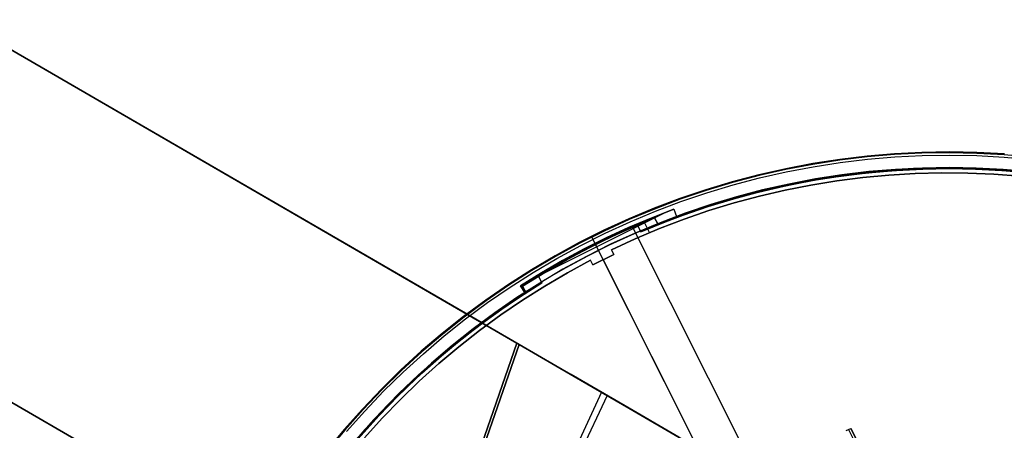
# Model space of a CAD drawing. Header units: millimetres. Extents: x 10871 to 12032, y -2698 to -1680.
# Tile 181 of 183: x 11273 to 11462, y -1948 to -1869. Entities that reach past the tile are written whole.
import ezdxf

# ---------------------------------------------------------------- set-up
doc = ezdxf.new("R2010")
doc.units = ezdxf.units.MM
for name, color, linetype in [('1', 7, 'Continuous'), ('color', 7, 'Continuous'), ('luz', 7, 'Continuous')]:
    doc.layers.add(name, color=color, linetype=linetype)

msp = doc.modelspace()

# ---------------------------------------------------------------- linework, layer by layer
at = {"layer": '1', "color": 7, "true_color": 0xffffff}
for p, q in [((11368.47, -1931.04, 60.04), (11261.26, -1868.87, 51.89)), ((11261.26, -1868.87, 51.89), (11368.47, -1931.04, 60.04)), ((11368.93, -1931.31, 53.97), (11261.59, -1869.07, 46.12)), ((11261.59, -1869.07, 46.12), (11368.93, -1931.31, 53.97)), ((11361.81, -1927.18, 53.34), (11284.25, -1882.19, 53.34)), ((11349.01, -1987.3, 62.69), (11195.61, -1898.74, 56.8)), ((11195.85, -1898.87, 50.99), (11349.37, -1987.51, 56.66)), ((11329.45, -2043.87, 65.37), (11368.47, -1931.04, 60.04)), ((11368.47, -1931.04, 60.04), (11329.45, -2043.87, 65.37)), ((11329.73, -2044.04, 59.36), (11368.93, -1931.31, 53.97)), ((11368.93, -1931.31, 53.97), (11329.73, -2044.04, 59.36)), ((11368.47, -1931.04, 60.04), (11378.9, -1937.1, 61.25)), ((11378.9, -1937.1, 61.25), (11368.47, -1931.04, 60.04)), ((11379.49, -1937.44, 55.2), (11368.93, -1931.31, 53.97)), ((11368.93, -1931.31, 53.97), (11379.49, -1937.44, 55.2)), ((11378.9, -1937.1, 61.25), (11389.28, -1943.13, 62.87)), ((11389.28, -1943.13, 62.87), (11378.9, -1937.1, 61.25)), ((11390, -1943.55, 56.85), (11379.49, -1937.44, 55.2)), ((11379.49, -1937.44, 55.2), (11390, -1943.55, 56.85)), ((11384.75, -1940.5, 55.97), (11335.12, -2047.22, 59.57)), ((11385.83, -1941.13, 62.29), (11335.54, -2047.46, 65.61)), ((11389.28, -1943.13, 62.87), (11399.62, -1949.13, 64.9)), ((11399.62, -1949.13, 64.9), (11389.28, -1943.13, 62.87)), ((11400.46, -1949.63, 58.9), (11390, -1943.55, 56.85)), ((11390, -1943.55, 56.85), (11400.46, -1949.63, 58.9))]:
    msp.add_line(p, q, dxfattribs=at)
at = {"layer": 'color', "color": 254, "true_color": 0xcad1ee}
for p, q in [((11430.55, -1895.73, -44.5), (11425.33, -1896.54, -44.5)), ((11430.55, -1895.73, -20.16), (11425.33, -1896.54, -20.16)), ((11430.55, -1895.73, -32.33), (11425.33, -1896.54, -32.33)), ((11430.57, -1895.89, -19.61), (11425.36, -1896.7, -19.61)), ((11435.79, -1895.1, -44.5), (11430.55, -1895.73, -44.5)), ((11435.79, -1895.1, -20.16), (11430.55, -1895.73, -20.16)), ((11435.79, -1895.1, -32.33), (11430.55, -1895.73, -32.33)), ((11435.81, -1895.27, -19.61), (11430.57, -1895.89, -19.61)), ((11430.63, -1896.33, -19.24), (11435.85, -1895.71, -19.24)), ((11441.05, -1894.65, -44.5), (11435.79, -1895.1, -44.5)), ((11441.05, -1894.65, -20.16), (11435.79, -1895.1, -20.16)), ((11441.05, -1894.65, -32.33), (11435.79, -1895.1, -32.33)), ((11441.07, -1894.82, -19.61), (11435.81, -1895.27, -19.61)), ((11435.85, -1895.71, -19.24), (11441.1, -1895.26, -19.24)), ((11446.33, -1894.39, -44.5), (11441.05, -1894.65, -44.5)), ((11446.33, -1894.39, -20.16), (11441.05, -1894.65, -20.16)), ((11446.33, -1894.39, -32.33), (11441.05, -1894.65, -32.33)), ((11446.33, -1894.55, -19.61), (11441.07, -1894.82, -19.61)), ((11441.1, -1895.26, -19.24), (11446.35, -1895, -19.24)), ((11451.61, -1894.3, -44.5), (11446.33, -1894.39, -44.5)), ((11451.61, -1894.3, -20.16), (11446.33, -1894.39, -20.16)), ((11451.61, -1894.3, -32.33), (11446.33, -1894.39, -32.33)), ((11451.61, -1894.47, -19.61), (11446.33, -1894.55, -19.61)), ((11446.35, -1895, -19.24), (11451.61, -1894.91, -19.24)), ((11456.89, -1894.4, -44.5), (11451.61, -1894.3, -44.5)), ((11456.89, -1894.4, -20.16), (11451.61, -1894.3, -20.16)), ((11456.89, -1894.4, -32.33), (11451.61, -1894.3, -32.33)), ((11456.89, -1894.57, -19.61), (11451.61, -1894.47, -19.61)), ((11451.61, -1894.91, -19.24), (11456.87, -1895.01, -19.24)), ((11456.87, -1895.01, -19.24), (11462.12, -1895.29, -19.24)), ((11462.17, -1894.69, -44.5), (11456.89, -1894.4, -44.5)), ((11462.17, -1894.69, -20.16), (11456.89, -1894.4, -20.16)), ((11462.17, -1894.69, -32.33), (11456.89, -1894.4, -32.33)), ((11462.15, -1894.85, -19.61), (11456.89, -1894.57, -19.61)), ((11462.12, -1895.29, -19.24), (11467.36, -1895.75, -19.24)), ((11467.41, -1895.31, -19.61), (11462.15, -1894.85, -19.61)), ((11420.14, -1897.53, -44.5), (11414.99, -1898.7, -44.5)), ((11420.14, -1897.53, -20.16), (11414.99, -1898.7, -20.16)), ((11420.14, -1897.53, -32.33), (11414.99, -1898.7, -32.33)), ((11420.17, -1897.69, -19.61), (11415.03, -1898.86, -19.61)), ((11425.33, -1896.54, -44.5), (11420.14, -1897.53, -44.5)), ((11425.33, -1896.54, -20.16), (11420.14, -1897.53, -20.16)), ((11425.33, -1896.54, -32.33), (11420.14, -1897.53, -32.33)), ((11425.36, -1896.7, -19.61), (11420.17, -1897.69, -19.61)), ((11420.26, -1898.12, -19.24), (11425.43, -1897.14, -19.24)), ((11425.43, -1897.14, -19.24), (11430.63, -1896.33, -19.24)), ((11434.37, -1898.27, -39.3), (11439.52, -1897.77, -39.3)), ((11434.37, -1898.27, -41.9), (11439.52, -1897.77, -41.9)), ((11441.26, -1897.65, -44.5), (11436.1, -1898.09, -44.5)), ((11439.52, -1897.77, -39.3), (11444.69, -1897.45, -39.3)), ((11439.52, -1897.77, -41.9), (11444.69, -1897.45, -41.9)), ((11446.43, -1897.39, -44.5), (11441.26, -1897.65, -44.5)), ((11444.69, -1897.45, -39.3), (11449.87, -1897.31, -39.3)), ((11444.69, -1897.45, -41.9), (11449.87, -1897.31, -41.9)), ((11451.61, -1897.3, -44.5), (11446.43, -1897.39, -44.5)), ((11449.87, -1897.31, -39.3), (11455.05, -1897.35, -39.3)), ((11449.87, -1897.31, -41.9), (11455.05, -1897.35, -41.9)), ((11456.78, -1897.4, -44.5), (11451.61, -1897.3, -44.5)), ((11455.05, -1897.35, -39.3), (11460.23, -1897.57, -39.3)), ((11455.05, -1897.35, -41.9), (11460.23, -1897.57, -41.9)), ((11461.95, -1897.68, -44.5), (11456.78, -1897.4, -44.5)), ((11460.23, -1897.57, -39.3), (11465.4, -1897.96, -39.3)), ((11460.23, -1897.57, -41.9), (11465.4, -1897.96, -41.9)), ((11467.11, -1898.13, -44.5), (11461.95, -1897.68, -44.5)), ((11414.99, -1898.7, -44.5), (11409.88, -1900.04, -44.5)), ((11414.99, -1898.7, -20.16), (11409.88, -1900.04, -20.16)), ((11414.99, -1898.7, -32.33), (11409.88, -1900.04, -32.33)), ((11415.03, -1898.86, -19.61), (11409.93, -1900.2, -19.61)), ((11410.05, -1900.63, -19.24), (11415.13, -1899.29, -19.24)), ((11415.13, -1899.29, -19.24), (11420.26, -1898.12, -19.24)), ((11419.04, -1900.83, -39.3), (11424.12, -1899.8, -39.3)), ((11419.04, -1900.83, -41.9), (11424.12, -1899.8, -41.9)), ((11425.84, -1899.5, -44.5), (11420.75, -1900.47, -44.5)), ((11424.12, -1899.8, -39.3), (11429.23, -1898.95, -39.3)), ((11424.12, -1899.8, -41.9), (11429.23, -1898.95, -41.9)), ((11429.95, -1899.86, -19.97), (11424.96, -1900.67, -19.97)), ((11429.95, -1899.86, -39.3), (11424.96, -1900.67, -39.3)), ((11424.96, -1900.67, -29.63), (11429.95, -1899.86, -29.63)), ((11430.96, -1898.7, -44.5), (11425.84, -1899.5, -44.5)), ((11429.23, -1898.95, -39.3), (11434.37, -1898.27, -39.3)), ((11429.23, -1898.95, -41.9), (11434.37, -1898.27, -41.9)), ((11434.96, -1899.21, -19.97), (11429.95, -1899.86, -19.97)), ((11434.96, -1899.21, -39.3), (11429.95, -1899.86, -39.3)), ((11429.95, -1899.86, -29.63), (11434.96, -1899.21, -29.63)), ((11436.1, -1898.09, -44.5), (11430.96, -1898.7, -44.5)), ((11439.98, -1898.74, -19.97), (11434.96, -1899.21, -19.97)), ((11439.98, -1898.74, -39.3), (11434.96, -1899.21, -39.3)), ((11434.96, -1899.21, -29.63), (11439.98, -1898.74, -29.63)), ((11445.03, -1898.44, -19.97), (11439.98, -1898.74, -19.97)), ((11445.03, -1898.44, -39.3), (11439.98, -1898.74, -39.3)), ((11439.98, -1898.74, -29.63), (11445.03, -1898.44, -29.63)), ((11450.08, -1898.31, -19.97), (11445.03, -1898.44, -19.97)), ((11450.08, -1898.31, -39.3), (11445.03, -1898.44, -39.3)), ((11445.03, -1898.44, -29.63), (11450.08, -1898.31, -29.63)), ((11455.13, -1898.35, -19.97), (11450.08, -1898.31, -19.97)), ((11455.13, -1898.35, -39.3), (11450.08, -1898.31, -39.3)), ((11450.08, -1898.31, -29.63), (11455.13, -1898.35, -29.63)), ((11460.17, -1898.56, -19.97), (11455.13, -1898.35, -19.97)), ((11460.17, -1898.56, -39.3), (11455.13, -1898.35, -39.3)), ((11455.13, -1898.35, -29.63), (11460.17, -1898.56, -29.63)), ((11465.21, -1898.95, -19.97), (11460.17, -1898.56, -19.97)), ((11465.21, -1898.95, -39.3), (11460.17, -1898.56, -39.3)), ((11460.17, -1898.56, -29.63), (11465.21, -1898.95, -29.63)), ((11404.82, -1901.56, -44.5), (11399.82, -1903.26, -44.5)), ((11404.82, -1901.56, -20.16), (11399.82, -1903.26, -20.16)), ((11404.82, -1901.56, -32.33), (11399.82, -1903.26, -32.33)), ((11404.87, -1901.72, -19.61), (11399.88, -1903.41, -19.61)), ((11409.88, -1900.04, -44.5), (11404.82, -1901.56, -44.5)), ((11409.88, -1900.04, -20.16), (11404.82, -1901.56, -20.16)), ((11409.88, -1900.04, -32.33), (11404.82, -1901.56, -32.33)), ((11409.93, -1900.2, -19.61), (11404.87, -1901.72, -19.61)), ((11405.01, -1902.14, -19.24), (11410.05, -1900.63, -19.24)), ((11415.7, -1901.61, -44.5), (11410.69, -1902.93, -44.5)), ((11414, -1902.04, -39.3), (11419.04, -1900.83, -39.3)), ((11414, -1902.04, -41.9), (11419.04, -1900.83, -41.9)), ((11420.01, -1901.65, -19.97), (11415.09, -1902.79, -19.97)), ((11420.01, -1901.65, -39.3), (11415.09, -1902.79, -39.3)), ((11415.09, -1902.79, -29.63), (11420.01, -1901.65, -29.63)), ((11420.75, -1900.47, -44.5), (11415.7, -1901.61, -44.5)), ((11424.96, -1900.67, -19.97), (11420.01, -1901.65, -19.97)), ((11424.96, -1900.67, -39.3), (11420.01, -1901.65, -39.3)), ((11420.01, -1901.65, -29.63), (11424.96, -1900.67, -29.63)), ((11399.82, -1903.26, -44.5), (11394.88, -1905.12, -44.5)), ((11399.82, -1903.26, -20.16), (11394.88, -1905.12, -20.16)), ((11399.82, -1903.26, -32.33), (11394.88, -1905.12, -32.33)), ((11399.88, -1903.41, -19.61), (11394.94, -1905.28, -19.61)), ((11400.02, -1903.83, -19.24), (11405.01, -1902.14, -19.24)), ((11404.06, -1904.96, -39.3), (11409.01, -1903.42, -39.3)), ((11404.06, -1904.96, -41.9), (11409.01, -1903.42, -41.9)), ((11410.69, -1902.93, -44.5), (11405.74, -1904.42, -44.5)), ((11409.01, -1903.42, -39.3), (11414, -1902.04, -39.3)), ((11409.01, -1903.42, -41.9), (11414, -1902.04, -41.9)), ((11415.09, -1902.79, -19.97), (11410.21, -1904.11, -19.97)), ((11415.09, -1902.79, -39.3), (11410.21, -1904.11, -39.3)), ((11410.21, -1904.11, -29.63), (11415.09, -1902.79, -29.63)), ((11394.88, -1905.12, -44.5), (11390, -1907.16, -44.5)), ((11394.88, -1905.12, -20.16), (11390, -1907.16, -20.16)), ((11394.88, -1905.12, -32.33), (11390, -1907.16, -32.33)), ((11394.94, -1905.28, -19.61), (11390.07, -1907.31, -19.61)), ((11394.26, -1907.01, -39.3), (11398.66, -1905.29, -39.3)), ((11398.66, -1905.29, -42.8), (11394.26, -1907.01, -42.8)), ((11394.26, -1907.01, -41.05), (11398.66, -1905.29, -41.05)), ((11395.1, -1905.69, -19.24), (11400.02, -1903.83, -19.24)), ((11398.66, -1905.29, -39.3), (11398.66, -1905.29, -42.8)), ((11398.66, -1905.29, -42.8), (11399.18, -1906.68, -42.8)), ((11398.66, -1905.29, -39.3), (11399.18, -1906.68, -39.3)), ((11398.66, -1905.29, -41.05), (11399.18, -1906.68, -41.05)), ((11399.18, -1906.68, -39.3), (11404.06, -1904.96, -39.3)), ((11399.18, -1906.68, -41.9), (11404.06, -1904.96, -41.9)), ((11405.38, -1905.58, -19.97), (11400.6, -1907.23, -19.97)), ((11405.38, -1905.58, -39.3), (11400.6, -1907.23, -39.3)), ((11400.6, -1907.23, -29.63), (11405.38, -1905.58, -29.63)), ((11405.74, -1904.42, -44.5), (11400.83, -1906.08, -44.5)), ((11410.21, -1904.11, -19.97), (11405.38, -1905.58, -19.97)), ((11410.21, -1904.11, -39.3), (11405.38, -1905.58, -39.3)), ((11405.38, -1905.58, -29.63), (11410.21, -1904.11, -29.63)), ((11397.16, -1905.86, -42.8), (11370.52, -1919.21, -42.8)), ((11390, -1907.16, -44.5), (11385.2, -1909.36, -44.5)), ((11390, -1907.16, -20.16), (11385.2, -1909.36, -20.16)), ((11390, -1907.16, -32.33), (11385.2, -1909.36, -32.33)), ((11390.07, -1907.31, -19.61), (11385.28, -1909.51, -19.61)), ((11389.92, -1908.85, -39.3), (11394.26, -1907.01, -39.3)), ((11394.26, -1907.01, -42.8), (11389.92, -1908.85, -42.8)), ((11389.92, -1908.85, -41.05), (11394.26, -1907.01, -41.05)), ((11390.25, -1907.71, -19.24), (11395.1, -1905.69, -19.24)), ((11394.82, -1908.38, -42.8), (11399.18, -1906.68, -42.8)), ((11400.6, -1907.23, -19.97), (11395.88, -1909.03, -19.97)), ((11400.6, -1907.23, -39.3), (11395.88, -1909.03, -39.3)), ((11395.88, -1909.03, -29.63), (11400.6, -1907.23, -29.63)), ((11400.83, -1906.08, -44.5), (11395.99, -1907.91, -44.5)), ((11398.92, -1905.99, -42.8), (11398.92, -1905.99, -39.3)), ((11399.18, -1906.68, -42.8), (11399.18, -1906.68, -39.3)), ((11385.2, -1909.36, -44.5), (11380.48, -1911.72, -44.5)), ((11385.2, -1909.36, -20.16), (11380.48, -1911.72, -20.16)), ((11385.2, -1909.36, -32.33), (11380.48, -1911.72, -32.33)), ((11385.47, -1909.91, -19.24), (11390.25, -1907.71, -19.24)), ((11385.63, -1910.84, -39.3), (11389.92, -1908.85, -39.3)), ((11389.92, -1908.85, -42.8), (11385.63, -1910.84, -42.8)), ((11385.63, -1910.84, -41.05), (11389.92, -1908.85, -41.05)), ((11390.52, -1910.21, -42.8), (11394.82, -1908.38, -42.8)), ((11395.99, -1907.91, -44.5), (11391.21, -1909.9, -44.5)), ((11395.88, -1909.03, -19.97), (11391.23, -1910.99, -19.97)), ((11395.88, -1909.03, -39.3), (11391.23, -1910.99, -39.3)), ((11391.23, -1910.99, -29.63), (11395.88, -1909.03, -29.63)), ((11393.98, -1909.8, -39.3), (11392.87, -1907.58, -39.3)), ((11385.28, -1909.51, -19.61), (11380.56, -1911.87, -19.61)), ((11380.76, -1912.26, -19.24), (11385.47, -1909.91, -19.24)), ((11381.41, -1912.95, -39.3), (11385.63, -1910.84, -39.3)), ((11385.63, -1910.84, -42.8), (11381.41, -1912.95, -42.8)), ((11381.41, -1912.95, -41.05), (11385.63, -1910.84, -41.05)), ((11382.83, -1910.52, -44.5), (11382.83, -1910.52, -20.16)), ((11384.18, -1913.2, -44.5), (11382.83, -1910.52, -44.5)), ((11382.83, -1910.53, -20.05), (11382.83, -1910.52, -20.09)), ((11382.83, -1910.52, -20.09), (11382.83, -1910.52, -20.12)), ((11382.83, -1910.52, -20.12), (11382.83, -1910.52, -20.16)), ((11382.84, -1910.53, -20.02), (11382.83, -1910.53, -20.05)), ((11382.84, -1910.54, -19.95), (11382.84, -1910.53, -19.99)), ((11382.84, -1910.53, -19.99), (11382.84, -1910.53, -20.02)), ((11382.85, -1910.55, -19.92), (11382.84, -1910.54, -19.95)), ((11382.85, -1910.56, -19.85), (11382.85, -1910.55, -19.89)), ((11382.85, -1910.55, -19.89), (11382.85, -1910.55, -19.92)), ((11382.86, -1910.57, -19.82), (11382.85, -1910.56, -19.85)), ((11382.86, -1910.58, -19.79), (11382.86, -1910.57, -19.82)), ((11382.87, -1910.6, -19.76), (11382.86, -1910.58, -19.79)), ((11382.88, -1910.61, -19.73), (11382.87, -1910.6, -19.76)), ((11382.88, -1910.62, -19.69), (11382.88, -1910.61, -19.73)), ((11382.89, -1910.64, -19.66), (11382.88, -1910.62, -19.69)), ((11382.9, -1910.65, -19.63), (11382.89, -1910.64, -19.66)), ((11382.91, -1910.67, -19.61), (11382.9, -1910.65, -19.63)), ((11382.92, -1910.69, -19.58), (11382.91, -1910.67, -19.61)), ((11382.92, -1910.7, -19.55), (11382.92, -1910.69, -19.58)), ((11382.93, -1910.72, -19.52), (11382.92, -1910.7, -19.55)), ((11382.94, -1910.74, -19.5), (11382.93, -1910.72, -19.52)), ((11382.95, -1910.76, -19.47), (11382.94, -1910.74, -19.5)), ((11382.97, -1910.79, -19.45), (11382.95, -1910.76, -19.47)), ((11382.98, -1910.81, -19.42), (11382.97, -1910.79, -19.45)), ((11382.99, -1910.83, -19.4), (11382.98, -1910.81, -19.42)), ((11383, -1910.85, -19.38), (11382.99, -1910.83, -19.4)), ((11383.01, -1910.88, -19.36), (11383, -1910.85, -19.38)), ((11383.02, -1910.9, -19.34), (11383.01, -1910.88, -19.36)), ((11383.04, -1910.93, -19.32), (11383.02, -1910.9, -19.34)), ((11383.05, -1910.96, -19.3), (11383.04, -1910.93, -19.32)), ((11383.06, -1910.98, -19.28), (11383.05, -1910.96, -19.3)), ((11383.08, -1911.01, -19.27), (11383.06, -1910.98, -19.28)), ((11383.09, -1911.04, -19.25), (11383.08, -1911.01, -19.27)), ((11383.1, -1911.06, -19.24), (11383.09, -1911.04, -19.25)), ((11417.78, -1980.25, 13.75), (11383.1, -1911.06, -19.24)), ((11386.27, -1912.17, -42.8), (11390.52, -1910.21, -42.8)), ((11391.21, -1909.9, -44.5), (11386.5, -1912.06, -44.5)), ((11391.23, -1910.99, -19.97), (11386.64, -1913.1, -19.97)), ((11391.23, -1910.99, -39.3), (11386.64, -1913.1, -39.3)), ((11386.64, -1913.1, -29.63), (11391.23, -1910.99, -29.63)), ((11380.48, -1911.72, -44.5), (11375.84, -1914.25, -44.5)), ((11380.48, -1911.72, -20.16), (11375.84, -1914.25, -20.16)), ((11380.48, -1911.72, -32.33), (11375.84, -1914.25, -32.33)), ((11380.56, -1911.87, -19.61), (11375.93, -1914.4, -19.61)), ((11376.14, -1914.78, -19.24), (11380.76, -1912.26, -19.24)), ((11377.26, -1915.2, -39.3), (11381.41, -1912.95, -39.3)), ((11381.41, -1912.95, -42.8), (11377.26, -1915.2, -42.8)), ((11377.26, -1915.2, -41.05), (11381.41, -1912.95, -41.05)), ((11386.5, -1912.06, -44.5), (11381.87, -1914.38, -44.5)), ((11382.1, -1914.27, -42.8), (11386.27, -1912.17, -42.8)), ((11383.51, -1911.88, -39.3), (11383.51, -1911.88, -42.8)), ((11384.18, -1913.2, -42.8), (11383.51, -1911.88, -42.8)), ((11386.64, -1913.1, -19.97), (11387.09, -1914, -19.54)), ((11386.64, -1913.1, -39.3), (11387.09, -1914, -39.3)), ((11386.64, -1913.1, -39.3), (11386.64, -1913.1, -19.97)), ((11387.09, -1914, -29.42), (11386.64, -1913.1, -29.42)), ((11375.84, -1914.25, -44.5), (11371.3, -1916.94, -44.5)), ((11375.84, -1914.25, -20.16), (11371.3, -1916.94, -20.16)), ((11375.84, -1914.25, -32.33), (11371.3, -1916.94, -32.33)), ((11375.93, -1914.4, -19.61), (11371.38, -1917.08, -19.61)), ((11371.62, -1917.46, -19.24), (11376.14, -1914.78, -19.24)), ((11381.87, -1914.38, -44.5), (11377.33, -1916.86, -44.5)), ((11377.98, -1916.49, -42.8), (11382.1, -1914.27, -42.8)), ((11387.09, -1914, -19.54), (11383.07, -1916.01, -19.54)), ((11387.09, -1914, -39.3), (11383.07, -1916.01, -39.3)), ((11383.07, -1916.01, -29.42), (11387.09, -1914, -29.42)), ((11384.18, -1913.2, -42.8), (11384.18, -1913.2, -44.5)), ((11424.01, -1992.69, 17.5), (11385.07, -1914.99, -19.54)), ((11385.07, -1914.99, -19.54), (11385.07, -1914.99, -39.3)), ((11386.87, -1913.55, -19.75), (11386.87, -1913.55, -39.3)), ((11387.09, -1914, -19.54), (11387.09, -1914, -39.3)), ((11371.3, -1916.94, -44.5), (11366.84, -1919.78, -44.5)), ((11371.3, -1916.94, -20.16), (11366.84, -1919.78, -20.16)), ((11371.3, -1916.94, -32.33), (11366.84, -1919.78, -32.33)), ((11377.33, -1916.86, -44.5), (11372.87, -1919.5, -44.5)), ((11373.18, -1917.57, -39.3), (11377.26, -1915.2, -39.3)), ((11377.26, -1915.2, -42.8), (11373.18, -1917.57, -42.8)), ((11373.18, -1917.57, -41.05), (11377.26, -1915.2, -41.05)), ((11373.94, -1918.84, -42.8), (11377.98, -1916.49, -42.8)), ((11382.62, -1915.12, -19.97), (11378.18, -1917.53, -19.97)), ((11382.62, -1915.12, -39.3), (11378.18, -1917.53, -39.3)), ((11378.18, -1917.53, -29.63), (11382.62, -1915.12, -29.63)), ((11383.07, -1916.01, -19.54), (11382.62, -1915.12, -19.97)), ((11383.07, -1916.01, -39.3), (11382.62, -1915.12, -39.3)), ((11382.62, -1915.12, -19.97), (11382.62, -1915.12, -39.3)), ((11383.07, -1916.01, -29.42), (11382.62, -1915.12, -29.42)), ((11382.84, -1915.57, -39.3), (11382.84, -1915.57, -19.75)), ((11383.07, -1916.01, -39.3), (11383.07, -1916.01, -19.54)), ((11371.38, -1917.08, -19.61), (11366.94, -1919.92, -19.61)), ((11367.18, -1920.29, -19.24), (11371.62, -1917.46, -19.24)), ((11369.17, -1920.07, -39.3), (11373.18, -1917.57, -39.3)), ((11373.18, -1917.57, -42.8), (11369.17, -1920.07, -42.8)), ((11369.17, -1920.07, -41.05), (11373.18, -1917.57, -41.05)), ((11369.98, -1921.32, -42.8), (11373.94, -1918.84, -42.8)), ((11378.18, -1917.53, -19.97), (11373.82, -1920.08, -19.97)), ((11378.18, -1917.53, -39.3), (11373.82, -1920.08, -39.3)), ((11373.82, -1920.08, -29.63), (11378.18, -1917.53, -29.63)), ((11366.84, -1919.78, -44.5), (11362.49, -1922.78, -44.5)), ((11366.84, -1919.78, -20.16), (11362.49, -1922.78, -20.16)), ((11366.84, -1919.78, -32.33), (11362.49, -1922.78, -32.33)), ((11366.94, -1919.92, -19.61), (11362.59, -1922.91, -19.61)), ((11362.85, -1923.27, -19.24), (11367.18, -1920.29, -19.24)), ((11372.87, -1919.5, -44.5), (11368.5, -1922.28, -44.5)), ((11369.17, -1920.07, -42.8), (11369.17, -1920.07, -39.3)), ((11369.98, -1921.32, -39.3), (11369.17, -1920.07, -39.3)), ((11369.98, -1921.32, -42.8), (11369.17, -1920.07, -42.8)), ((11369.17, -1920.07, -41.05), (11369.98, -1921.32, -41.05)), ((11373.82, -1920.08, -19.97), (11369.56, -1922.78, -19.97)), ((11373.82, -1920.08, -39.3), (11369.56, -1922.78, -39.3)), ((11369.56, -1922.78, -29.63), (11373.82, -1920.08, -29.63)), ((11369.57, -1920.69, -42.8), (11369.57, -1920.69, -39.3)), ((11368.5, -1922.28, -44.5), (11364.24, -1925.22, -44.5)), ((11365.67, -1924.2, -39.3), (11369.98, -1921.32, -39.3)), ((11365.67, -1924.2, -41.9), (11369.98, -1921.32, -41.9)), ((11369.98, -1921.32, -39.3), (11369.98, -1921.32, -42.8)), ((11362.49, -1922.78, -44.5), (11358.25, -1925.92, -44.5)), ((11362.49, -1922.78, -20.16), (11358.25, -1925.92, -20.16)), ((11362.49, -1922.78, -32.33), (11358.25, -1925.92, -32.33)), ((11362.59, -1922.91, -19.61), (11358.35, -1926.05, -19.61)), ((11358.62, -1926.4, -19.24), (11362.85, -1923.27, -19.24)), ((11361.47, -1927.24, -39.3), (11365.67, -1924.2, -39.3)), ((11361.47, -1927.24, -41.9), (11365.67, -1924.2, -41.9)), ((11369.56, -1922.78, -19.97), (11365.38, -1925.63, -19.97)), ((11369.56, -1922.78, -39.3), (11365.38, -1925.63, -39.3)), ((11365.38, -1925.63, -29.63), (11369.56, -1922.78, -29.63)), ((11358.25, -1925.92, -44.5), (11354.11, -1929.2, -44.5)), ((11358.25, -1925.92, -20.16), (11354.11, -1929.2, -20.16)), ((11358.25, -1925.92, -32.33), (11354.11, -1929.2, -32.33)), ((11358.35, -1926.05, -19.61), (11354.22, -1929.33, -19.61)), ((11354.5, -1929.67, -19.24), (11358.62, -1926.4, -19.24)), ((11364.24, -1925.22, -44.5), (11360.07, -1928.3, -44.5)), ((11365.38, -1925.63, -19.97), (11361.31, -1928.61, -19.97)), ((11365.38, -1925.63, -39.3), (11361.31, -1928.61, -39.3)), ((11361.31, -1928.61, -29.63), (11365.38, -1925.63, -29.63)), ((11360.07, -1928.3, -44.5), (11356.02, -1931.52, -44.5)), ((11357.38, -1930.41, -39.3), (11361.47, -1927.24, -39.3)), ((11357.38, -1930.41, -41.9), (11361.47, -1927.24, -41.9)), ((11354.11, -1929.2, -44.5), (11350.1, -1932.63, -44.5)), ((11354.11, -1929.2, -20.16), (11350.1, -1932.63, -20.16)), ((11354.11, -1929.2, -32.33), (11350.1, -1932.63, -32.33)), ((11354.22, -1929.33, -19.61), (11350.21, -1932.76, -19.61)), ((11350.5, -1933.09, -19.24), (11354.5, -1929.67, -19.24)), ((11361.31, -1928.61, -19.97), (11357.34, -1931.74, -19.97)), ((11361.31, -1928.61, -39.3), (11357.34, -1931.74, -39.3)), ((11357.34, -1931.74, -29.63), (11361.31, -1928.61, -29.63)), ((11356.02, -1931.52, -44.5), (11352.08, -1934.88, -44.5)), ((11353.4, -1933.73, -39.3), (11357.38, -1930.41, -39.3)), ((11353.4, -1933.73, -41.9), (11357.38, -1930.41, -41.9)), ((11357.34, -1931.74, -19.97), (11353.47, -1934.99, -19.97)), ((11357.34, -1931.74, -39.3), (11353.47, -1934.99, -39.3)), ((11353.47, -1934.99, -29.63), (11357.34, -1931.74, -29.63)), ((11350.1, -1932.63, -44.5), (11346.2, -1936.2, -44.5)), ((11350.1, -1932.63, -20.16), (11346.2, -1936.2, -20.16)), ((11350.1, -1932.63, -32.33), (11346.2, -1936.2, -32.33)), ((11350.21, -1932.76, -19.61), (11346.31, -1936.32, -19.61)), ((11346.62, -1936.64, -19.24), (11350.5, -1933.09, -19.24)), ((11349.54, -1937.18, -39.3), (11353.4, -1933.73, -39.3)), ((11349.54, -1937.18, -41.9), (11353.4, -1933.73, -41.9)), ((11352.08, -1934.88, -44.5), (11348.26, -1938.38, -44.5)), ((11353.47, -1934.99, -19.97), (11349.72, -1938.37, -19.97)), ((11353.47, -1934.99, -39.3), (11349.72, -1938.37, -39.3)), ((11349.72, -1938.37, -29.63), (11353.47, -1934.99, -29.63)), ((11346.2, -1936.2, -44.5), (11342.43, -1939.89, -44.5)), ((11346.2, -1936.2, -20.16), (11342.43, -1939.89, -20.16)), ((11346.2, -1936.2, -32.33), (11342.43, -1939.89, -32.33)), ((11346.31, -1936.32, -19.61), (11342.54, -1940.01, -19.61)), ((11342.86, -1940.32, -19.24), (11346.62, -1936.64, -19.24)), ((11345.79, -1940.76, -39.3), (11349.54, -1937.18, -39.3)), ((11345.79, -1940.76, -41.9), (11349.54, -1937.18, -41.9)), ((11348.26, -1938.38, -44.5), (11344.56, -1942, -44.5)), ((11349.72, -1938.37, -19.97), (11346.09, -1941.88, -19.97)), ((11349.72, -1938.37, -39.3), (11346.09, -1941.88, -39.3)), ((11346.09, -1941.88, -29.63), (11349.72, -1938.37, -29.63)), ((11342.43, -1939.89, -44.5), (11338.78, -1943.72, -44.5)), ((11342.43, -1939.89, -20.16), (11338.78, -1943.72, -20.16)), ((11342.43, -1939.89, -32.33), (11338.78, -1943.72, -32.33)), ((11342.54, -1940.01, -19.61), (11338.91, -1943.83, -19.61)), ((11339.23, -1944.13, -19.24), (11342.86, -1940.32, -19.24)), ((11342.18, -1944.48, -39.3), (11345.79, -1940.76, -39.3)), ((11342.18, -1944.48, -41.9), (11345.79, -1940.76, -41.9)), ((11344.56, -1942, -44.5), (11340.99, -1945.75, -44.5)), ((11346.09, -1941.88, -19.97), (11342.58, -1945.51, -19.97)), ((11346.09, -1941.88, -39.3), (11342.58, -1945.51, -39.3)), ((11342.58, -1945.51, -29.63), (11346.09, -1941.88, -29.63)), ((11338.78, -1943.72, -44.5), (11335.27, -1947.67, -44.5)), ((11338.78, -1943.72, -20.16), (11335.27, -1947.67, -20.16)), ((11338.78, -1943.72, -32.33), (11335.27, -1947.67, -32.33)), ((11338.91, -1943.83, -19.61), (11335.4, -1947.77, -19.61)), ((11335.74, -1948.06, -19.24), (11339.23, -1944.13, -19.24)), ((11338.69, -1948.31, -39.3), (11342.18, -1944.48, -39.3)), ((11338.69, -1948.31, -41.9), (11342.18, -1944.48, -41.9)), ((11340.99, -1945.75, -44.5), (11337.55, -1949.62, -44.5)), ((11342.58, -1945.51, -19.97), (11339.19, -1949.26, -19.97)), ((11342.58, -1945.51, -39.3), (11339.19, -1949.26, -39.3)), ((11339.19, -1949.26, -29.63), (11342.58, -1945.51, -29.63)), ((11335.27, -1947.67, -44.5), (11331.9, -1951.73, -44.5)), ((11335.27, -1947.67, -20.16), (11331.9, -1951.73, -20.16)), ((11335.27, -1947.67, -32.33), (11331.9, -1951.73, -32.33)), ((11335.4, -1947.77, -19.61), (11332.03, -1951.84, -19.61)), ((11431.76, -1947.86, 0.34), (11432.69, -1947.48, 0.26)), ((11432.22, -1947.67, 0.3), (11434.59, -1952.4, -5)), ((11432.69, -1947.48, 0.26), (11435.06, -1952.22, 2.42)), ((11435.06, -1952.22, -5.04), (11432.69, -1947.48, 0.26))]:
    msp.add_line(p, q, dxfattribs=at)
at = {"layer": 'luz', "color": 254, "true_color": 0xcad1ee}
for p, q in [((11434.84, -1898.42, -39.75), (11439.88, -1897.95, -39.75)), ((11439.88, -1897.95, -40.5), (11434.84, -1898.42, -40.5)), ((11440.43, -1897.91, -41.25), (11435.32, -1898.37, -41.25)), ((11435.32, -1898.37, -41.25), (11440.43, -1897.91, -41.25)), ((11436.35, -1898.26, -42.75), (11441.4, -1897.84, -42.75)), ((11436.35, -1898.26, -42), (11441.4, -1897.84, -42)), ((11439.88, -1897.95, -39.75), (11444.95, -1897.64, -39.75)), ((11444.95, -1897.64, -40.5), (11439.88, -1897.95, -40.5)), ((11445.55, -1897.62, -41.25), (11440.43, -1897.91, -41.25)), ((11440.43, -1897.91, -41.25), (11445.55, -1897.62, -41.25)), ((11441.4, -1897.84, -42.75), (11446.47, -1897.59, -42.75)), ((11441.4, -1897.84, -42), (11446.47, -1897.59, -42)), ((11444.95, -1897.64, -39.75), (11450.01, -1897.51, -39.75)), ((11450.01, -1897.51, -40.5), (11444.95, -1897.64, -40.5)), ((11450.68, -1897.51, -41.25), (11445.55, -1897.62, -41.25)), ((11445.55, -1897.62, -41.25), (11450.68, -1897.51, -41.25)), ((11446.47, -1897.59, -42.75), (11451.54, -1897.5, -42.75)), ((11446.47, -1897.59, -42), (11451.54, -1897.5, -42)), ((11450.01, -1897.51, -39.75), (11455.09, -1897.55, -39.75)), ((11455.09, -1897.55, -40.5), (11450.01, -1897.51, -40.5)), ((11455.81, -1897.57, -41.25), (11450.68, -1897.51, -41.25)), ((11450.68, -1897.51, -41.25), (11455.81, -1897.57, -41.25)), ((11451.54, -1897.5, -42.75), (11456.6, -1897.6, -42.75)), ((11451.54, -1897.5, -42), (11456.6, -1897.6, -42)), ((11455.09, -1897.55, -39.75), (11460.15, -1897.76, -39.75)), ((11460.15, -1897.76, -40.5), (11455.09, -1897.55, -40.5)), ((11460.94, -1897.81, -41.25), (11455.81, -1897.57, -41.25)), ((11455.81, -1897.57, -41.25), (11460.94, -1897.81, -41.25)), ((11456.6, -1897.6, -42.75), (11461.67, -1897.86, -42.75)), ((11456.6, -1897.6, -42), (11461.67, -1897.86, -42)), ((11460.15, -1897.76, -39.75), (11465.21, -1898.14, -39.75)), ((11465.21, -1898.14, -40.5), (11460.15, -1897.76, -40.5)), ((11466.06, -1898.22, -41.25), (11460.94, -1897.81, -41.25)), ((11460.94, -1897.81, -41.25), (11466.06, -1898.22, -41.25)), ((11461.67, -1897.86, -42.75), (11466.72, -1898.29, -42.75)), ((11461.67, -1897.86, -42), (11466.72, -1898.29, -42)), ((11419.83, -1900.87, -39.75), (11424.8, -1899.88, -39.75)), ((11424.8, -1899.88, -40.5), (11419.83, -1900.87, -40.5)), ((11425.16, -1899.82, -41.25), (11420.13, -1900.8, -41.25)), ((11420.13, -1900.8, -41.25), (11425.16, -1899.82, -41.25)), ((11421.32, -1900.55, -42.75), (11426.3, -1899.62, -42.75)), ((11421.32, -1900.55, -42), (11426.3, -1899.62, -42)), ((11424.8, -1899.88, -39.75), (11429.81, -1899.07, -39.75)), ((11429.81, -1899.07, -40.5), (11424.8, -1899.88, -40.5)), ((11430.23, -1899.01, -41.25), (11425.16, -1899.82, -41.25)), ((11425.16, -1899.82, -41.25), (11430.23, -1899.01, -41.25)), ((11426.3, -1899.62, -42.75), (11431.31, -1898.86, -42.75)), ((11426.3, -1899.62, -42), (11431.31, -1898.86, -42)), ((11429.81, -1899.07, -39.75), (11434.84, -1898.42, -39.75)), ((11434.84, -1898.42, -40.5), (11429.81, -1899.07, -40.5)), ((11435.32, -1898.37, -41.25), (11430.23, -1899.01, -41.25)), ((11430.23, -1899.01, -41.25), (11435.32, -1898.37, -41.25)), ((11431.31, -1898.86, -42.75), (11436.35, -1898.26, -42.75)), ((11431.31, -1898.86, -42), (11436.35, -1898.26, -42)), ((11411.46, -1902.92, -42.75), (11416.37, -1901.66, -42.75)), ((11411.46, -1902.92, -42), (11416.37, -1901.66, -42)), ((11414.89, -1902.02, -39.75), (11419.83, -1900.87, -39.75)), ((11419.83, -1900.87, -40.5), (11414.89, -1902.02, -40.5)), ((11420.13, -1900.8, -41.25), (11415.13, -1901.96, -41.25)), ((11415.13, -1901.96, -41.25), (11420.13, -1900.8, -41.25)), ((11416.37, -1901.66, -42.75), (11421.32, -1900.55, -42.75)), ((11416.37, -1901.66, -42), (11421.32, -1900.55, -42)), ((11405.15, -1904.82, -39.75), (11409.99, -1903.34, -39.75)), ((11409.99, -1903.34, -40.5), (11405.15, -1904.82, -40.5)), ((11410.17, -1903.29, -41.25), (11405.26, -1904.78, -41.25)), ((11405.26, -1904.78, -41.25), (11410.17, -1903.29, -41.25)), ((11406.59, -1904.36, -42.75), (11411.46, -1902.92, -42.75)), ((11406.59, -1904.36, -42), (11411.46, -1902.92, -42)), ((11409.99, -1903.34, -39.75), (11414.89, -1902.02, -39.75)), ((11414.89, -1902.02, -40.5), (11409.99, -1903.34, -40.5)), ((11415.13, -1901.96, -41.25), (11410.17, -1903.29, -41.25)), ((11410.17, -1903.29, -41.25), (11415.13, -1901.96, -41.25)), ((11400.35, -1906.47, -39.75), (11405.15, -1904.82, -39.75)), ((11405.15, -1904.82, -40.5), (11400.35, -1906.47, -40.5)), ((11405.26, -1904.78, -41.25), (11400.41, -1906.45, -41.25)), ((11400.41, -1906.45, -41.25), (11405.26, -1904.78, -41.25)), ((11401.78, -1905.96, -42.75), (11406.59, -1904.36, -42.75)), ((11401.78, -1905.96, -42), (11406.59, -1904.36, -42)), ((11390.35, -1908.92, -39.75), (11394.96, -1906.97, -39.75)), ((11394.96, -1906.97, -40.5), (11390.35, -1908.92, -40.5)), ((11394.96, -1906.97, -41.25), (11391.65, -1908.35, -41.25)), ((11394.96, -1906.97, -39.75), (11395.61, -1908.27, -39.75)), ((11395.61, -1908.27, -41.25), (11394.96, -1906.97, -41.25)), ((11394.96, -1906.97, -41.25), (11394.96, -1906.97, -39.75)), ((11394.96, -1906.97, -40.5), (11395.61, -1908.27, -40.5)), ((11400.41, -1906.45, -41.25), (11395.61, -1908.27, -41.25)), ((11395.61, -1908.27, -41.25), (11400.41, -1906.45, -41.25)), ((11395.61, -1908.27, -39.75), (11400.35, -1906.47, -39.75)), ((11400.35, -1906.47, -40.5), (11395.61, -1908.27, -40.5)), ((11397.03, -1907.72, -42.75), (11401.78, -1905.96, -42.75)), ((11397.03, -1907.72, -42), (11401.78, -1905.96, -42)), ((11385.8, -1911.01, -39.75), (11390.35, -1908.92, -39.75)), ((11390.35, -1908.92, -40.5), (11385.8, -1911.01, -40.5)), ((11387.08, -1910.4, -42.75), (11391.65, -1908.35, -42.75)), ((11387.08, -1910.4, -42), (11391.65, -1908.35, -42)), ((11391.65, -1908.35, -41.25), (11387.73, -1910.1, -41.25)), ((11387.73, -1910.1, -41.25), (11391.65, -1908.35, -41.25)), ((11390.7, -1908.76, -39.75), (11526.17, -2178.77, -39.75)), ((11390.7, -1908.76, -41.25), (11526.17, -2178.77, -41.25)), ((11391.65, -1908.35, -41.25), (11392.33, -1909.63, -41.25)), ((11391.65, -1908.35, -42.75), (11392.33, -1909.63, -42.75)), ((11391.65, -1908.35, -42.75), (11391.65, -1908.35, -41.25)), ((11392.33, -1909.63, -42), (11391.65, -1908.35, -42)), ((11391.99, -1908.99, -42.75), (11391.99, -1908.99, -41.25)), ((11392.33, -1909.63, -42.75), (11397.03, -1907.72, -42.75)), ((11392.33, -1909.63, -42), (11397.03, -1907.72, -42)), ((11392.33, -1909.63, -41.25), (11395.61, -1908.27, -41.25)), ((11395.29, -1907.62, -41.25), (11395.29, -1907.62, -39.75)), ((11395.61, -1908.27, -41.25), (11395.61, -1908.27, -39.75)), ((11381.33, -1913.26, -39.75), (11385.8, -1911.01, -39.75)), ((11385.8, -1911.01, -40.5), (11381.33, -1913.26, -40.5)), ((11382.59, -1912.61, -42.75), (11387.08, -1910.4, -42.75)), ((11382.59, -1912.61, -42), (11387.08, -1910.4, -42)), ((11387.73, -1910.1, -41.25), (11383.87, -1911.96, -41.25)), ((11383.87, -1911.96, -41.25), (11387.73, -1910.1, -41.25)), ((11392.33, -1909.63, -42.75), (11392.33, -1909.63, -41.25)), ((11378.17, -1914.96, -42.75), (11382.59, -1912.61, -42.75)), ((11378.17, -1914.96, -42), (11382.59, -1912.61, -42)), ((11383.87, -1911.96, -41.25), (11380.06, -1913.93, -41.25)), ((11380.06, -1913.93, -41.25), (11383.87, -1911.96, -41.25)), ((11383.55, -1912.12, -41.25), (11383.55, -1912.12, -39.75)), ((11373.83, -1917.45, -42.75), (11378.17, -1914.96, -42.75)), ((11373.83, -1917.45, -42), (11378.17, -1914.96, -42)), ((11380.06, -1913.93, -41.25), (11376.31, -1916, -41.25)), ((11376.31, -1916, -41.25), (11380.06, -1913.93, -41.25)), ((11376.93, -1915.65, -39.75), (11381.33, -1913.26, -39.75)), ((11381.33, -1913.26, -40.5), (11376.93, -1915.65, -40.5)), ((11380.37, -1913.76, -41.25), (11380.37, -1913.76, -42.75)), ((11372.61, -1918.18, -39.75), (11376.93, -1915.65, -39.75)), ((11376.93, -1915.65, -40.5), (11372.61, -1918.18, -40.5)), ((11376.31, -1916, -41.25), (11372.61, -1918.18, -41.25)), ((11372.61, -1918.18, -41.25), (11376.31, -1916, -41.25)), ((11369.58, -1920.09, -42.75), (11373.83, -1917.45, -42.75)), ((11369.58, -1920.09, -42), (11373.83, -1917.45, -42)), ((11369.58, -1920.09, -41.25), (11372.61, -1918.18, -41.25)), ((11373.27, -1919.49, -39.75), (11372.61, -1918.18, -39.75)), ((11372.61, -1918.18, -41.25), (11372.61, -1918.18, -39.75)), ((11372.61, -1918.18, -41.25), (11373.27, -1919.49, -41.25)), ((11372.61, -1918.18, -40.5), (11373.27, -1919.49, -40.5)), ((11372.94, -1918.84, -39.75), (11372.94, -1918.84, -41.25)), ((11368.99, -1922.2, -39.75), (11373.27, -1919.49, -39.75)), ((11373.27, -1919.49, -40.5), (11368.99, -1922.2, -40.5)), ((11369.58, -1920.09, -42.75), (11369.58, -1920.09, -41.25)), ((11370.26, -1921.37, -41.25), (11369.58, -1920.09, -41.25)), ((11370.26, -1921.37, -42.75), (11369.58, -1920.09, -42.75)), ((11369.58, -1920.09, -42), (11370.26, -1921.37, -42)), ((11369.92, -1920.73, -42.75), (11369.92, -1920.73, -41.25)), ((11373.27, -1919.49, -41.25), (11370.26, -1921.37, -41.25)), ((11373.27, -1919.49, -41.25), (11373.27, -1919.49, -39.75)), ((11364.8, -1925.06, -39.75), (11368.99, -1922.2, -39.75)), ((11368.99, -1922.2, -40.5), (11364.8, -1925.06, -40.5)), ((11370.26, -1921.37, -41.25), (11365.99, -1924.22, -41.25)), ((11365.99, -1924.22, -41.25), (11370.26, -1921.37, -41.25)), ((11366.04, -1924.19, -42.75), (11370.26, -1921.37, -42.75)), ((11366.04, -1924.19, -42), (11370.26, -1921.37, -42)), ((11370.26, -1921.37, -42.75), (11370.26, -1921.37, -41.25)), ((11365.99, -1924.22, -41.25), (11361.83, -1927.22, -41.25)), ((11361.83, -1927.22, -41.25), (11365.99, -1924.22, -41.25)), ((11361.93, -1927.15, -42.75), (11366.04, -1924.19, -42.75)), ((11361.93, -1927.15, -42), (11366.04, -1924.19, -42)), ((11360.71, -1928.06, -39.75), (11364.8, -1925.06, -39.75)), ((11364.8, -1925.06, -40.5), (11360.71, -1928.06, -40.5)), ((11356.73, -1931.2, -39.75), (11360.71, -1928.06, -39.75)), ((11360.71, -1928.06, -40.5), (11356.73, -1931.2, -40.5)), ((11361.83, -1927.22, -41.25), (11357.77, -1930.36, -41.25)), ((11357.77, -1930.36, -41.25), (11361.83, -1927.22, -41.25)), ((11357.91, -1930.25, -42.75), (11361.93, -1927.15, -42.75)), ((11357.91, -1930.25, -42), (11361.93, -1927.15, -42)), ((11352.85, -1934.47, -39.75), (11356.73, -1931.2, -39.75)), ((11356.73, -1931.2, -40.5), (11352.85, -1934.47, -40.5)), ((11357.77, -1930.36, -41.25), (11353.82, -1933.63, -41.25)), ((11353.82, -1933.63, -41.25), (11357.77, -1930.36, -41.25)), ((11354, -1933.48, -42.75), (11357.91, -1930.25, -42.75)), ((11354, -1933.48, -42), (11357.91, -1930.25, -42)), ((11353.82, -1933.63, -41.25), (11349.98, -1937.04, -41.25)), ((11349.98, -1937.04, -41.25), (11353.82, -1933.63, -41.25)), ((11350.21, -1936.84, -42.75), (11354, -1933.48, -42.75)), ((11350.21, -1936.84, -42), (11354, -1933.48, -42)), ((11349.09, -1937.87, -39.75), (11352.85, -1934.47, -39.75)), ((11352.85, -1934.47, -40.5), (11349.09, -1937.87, -40.5)), ((11349.98, -1937.04, -41.25), (11346.27, -1940.58, -41.25)), ((11346.27, -1940.58, -41.25), (11349.98, -1937.04, -41.25)), ((11346.53, -1940.32, -42.75), (11350.21, -1936.84, -42.75)), ((11346.53, -1940.32, -42), (11350.21, -1936.84, -42)), ((11345.45, -1941.39, -39.75), (11349.09, -1937.87, -39.75)), ((11349.09, -1937.87, -40.5), (11345.45, -1941.39, -40.5)), ((11341.92, -1945.04, -39.75), (11345.45, -1941.39, -39.75)), ((11345.45, -1941.39, -40.5), (11341.92, -1945.04, -40.5)), ((11346.27, -1940.58, -41.25), (11342.67, -1944.24, -41.25)), ((11342.67, -1944.24, -41.25), (11346.27, -1940.58, -41.25)), ((11342.96, -1943.93, -42.75), (11346.53, -1940.32, -42.75)), ((11342.96, -1943.93, -42), (11346.53, -1940.32, -42)), ((11338.52, -1948.8, -39.75), (11341.92, -1945.04, -39.75)), ((11341.92, -1945.04, -40.5), (11338.52, -1948.8, -40.5)), ((11342.67, -1944.24, -41.25), (11339.21, -1948.03, -41.25)), ((11339.21, -1948.03, -41.25), (11342.67, -1944.24, -41.25)), ((11339.53, -1947.66, -42.75), (11342.96, -1943.93, -42.75)), ((11339.53, -1947.66, -42), (11342.96, -1943.93, -42)), ((11336.22, -1951.51, -42.75), (11339.53, -1947.66, -42.75)), ((11336.22, -1951.51, -42), (11339.53, -1947.66, -42))]:
    msp.add_line(p, q, dxfattribs=at)

doc.saveas('drawing.dxf')
